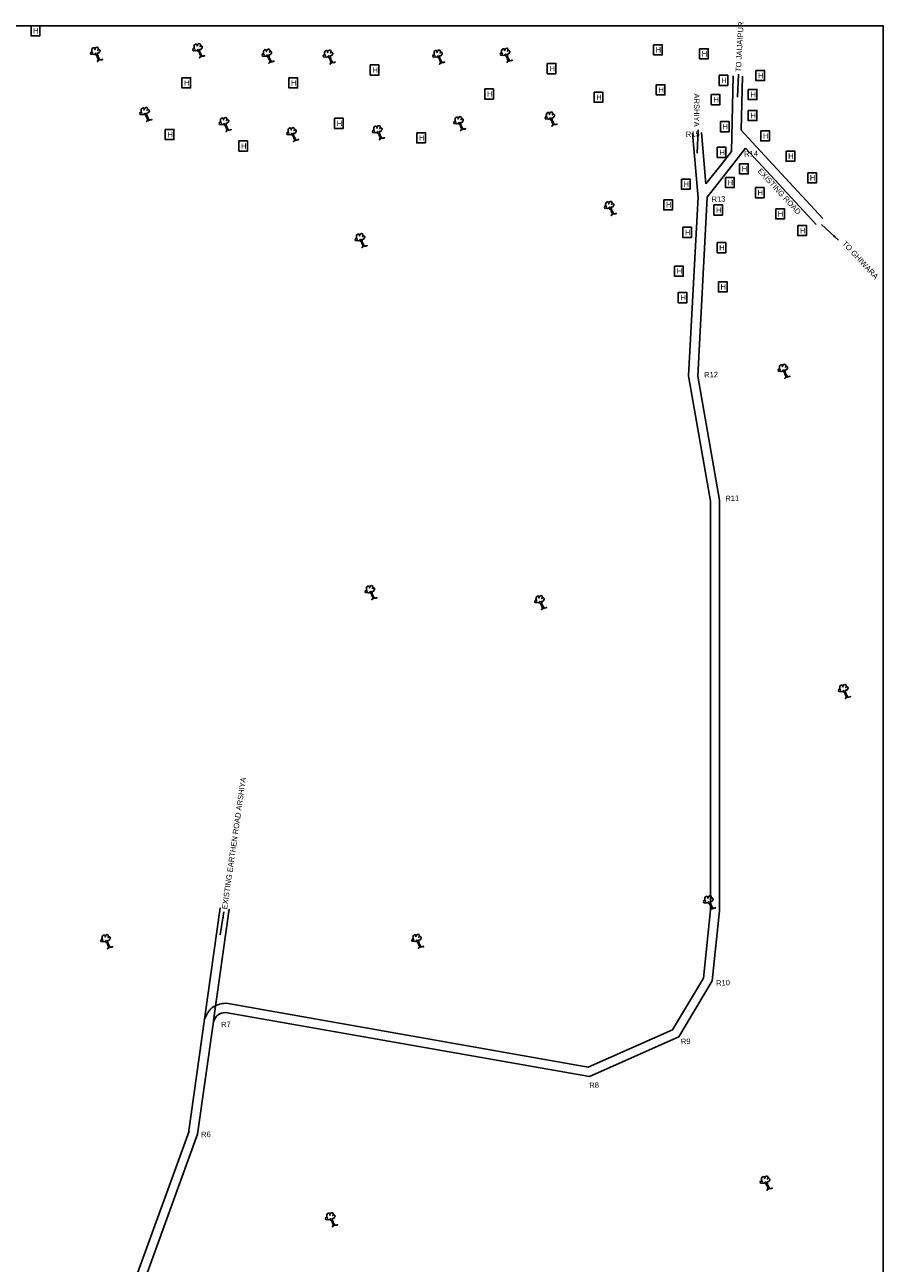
# Model space of a CAD drawing. Header units: millimetres. Extents: x 154457 to 290805, y -218692 to -102062.
# Tile 3 of 3: x 167345 to 168136, y -216353 to -215213. Entities that reach past the tile are written whole.
import ezdxf

# ---------------------------------------------------------------- set-up
doc = ezdxf.new("R2010")
doc.units = ezdxf.units.MM
doc.header["$LTSCALE"] = 10
doc.header["$MEASUREMENT"] = 0
doc.layers.add('text', color=7, linetype='Continuous')
doc.styles.get("Standard").update_dxf_attribs({"font": 'arial_0.ttf', "height": 5})
doc.dimstyles.new('SANJAY', dxfattribs={"dimscale": 2.75499999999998, "dimtxt": 20000000001.9985, "dimasz": 42.02749999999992, "dimexe": 15.38799999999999, "dimexo": 15.57749999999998, "dimgap": 1.737500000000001, "dimtad": 0, "dimtih": 1, "dimtoh": 1, "dimdec": 0, "dimzin": 0, "dimdsep": 46, "dimtxsty": 'Standard', "dimcen": 4000, "dimclrd": 3, "dimclre": 6, "dimclrt": 1, "dimadec": 0, "dimazin": 0, "dimtfac": 1, "dimtdec": 0, "dimtofl": 0, "dimtmove": 0, "dimatfit": 3, "dimfxl": 1, "dimtolj": 1, "dimtzin": 0, "dimarcsym": 0})

msp = doc.modelspace()

# ---------------------------------------------------------------- linework, layer by layer
at = {"color": 0}
for points, start_tangent, end_tangent in [([(167506.3794152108, -215243.275172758), (167507.8885886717, -215242.2022154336), (167511.0230239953, -215241.4482456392), (167509.0785129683, -215241.8832279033), (167508.0046770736, -215240.8682696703), (167506.2052805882, -215235.9094686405), (167506.2052805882, -215235.6620432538), (167506.7858558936, -215235.6620432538), (167508.2950293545, -215234.5600869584), (167508.7303669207, -215233.0521473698), (167508.2079610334, -215232.530168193), (167507.0470588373, -215232.530168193), (167506.52465295, -215233.1681432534), (167506.9309684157, -215232.5011703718), (167506.9309684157, -215231.51520996), (167506.5536750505, -215230.5002505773), (167505.1896161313, -215230.5002505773), (167504.2318706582, -215231.4862109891), (167503.9126235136, -215232.6171651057), (167503.9126235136, -215231.8341963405), (167503.3902176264, -215230.8772348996), (167502.2583375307, -215230.8772348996), (167501.1845036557, -215232.2981775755), (167501.1845036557, -215234.0381077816), (167501.5538578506, -215235.0619923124), (167501.9971345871, -215235.4590504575), (167501.5538578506, -215235.0619923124), (167500.981344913, -215234.3570953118), (167500.2557823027, -215234.9370724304), (167500.2557823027, -215236.7060004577), (167502.0551787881, -215236.7060004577), (167503.8836014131, -215236.7060004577), (167504.6091640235, -215235.6620432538), (167504.6091640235, -215236.5610067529), (167505.7700662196, -215238.2429390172), (167506.5828526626, -215240.6130136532), (167507.0181922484, -215242.0049573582), (167506.2926276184, -215243.3389042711), (167506.3794152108, -215243.275172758)], (-0.3055762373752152, 0.9521676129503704), (-0.3055762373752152, 0.9521676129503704)), ([(167412.2745024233, -215246.6329018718), (167413.7836758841, -215245.5599445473), (167416.9181112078, -215244.805974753), (167414.9736001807, -215245.2409570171), (167413.8997642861, -215244.2259987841), (167412.1003678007, -215239.2671977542), (167412.1003678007, -215239.0197723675), (167412.6809431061, -215239.0197723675), (167414.190116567, -215237.9178160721), (167414.6254541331, -215236.4098764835), (167414.1030482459, -215235.8878973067), (167412.9421460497, -215235.8878973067), (167412.4197401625, -215236.5258723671), (167412.8260556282, -215235.8588994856), (167412.8260556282, -215234.8729390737), (167412.4487622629, -215233.8579796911), (167411.0847033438, -215233.8579796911), (167410.1269578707, -215234.8439401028), (167409.8077107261, -215235.9748942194), (167409.8077107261, -215235.1919254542), (167409.2853048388, -215234.2349640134), (167408.1534247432, -215234.2349640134), (167407.0795908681, -215235.6559066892), (167407.0795908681, -215237.3958368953), (167407.4489450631, -215238.4197214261), (167407.8922217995, -215238.8167795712), (167407.4489450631, -215238.4197214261), (167406.8764321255, -215237.7148244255), (167406.1508695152, -215238.2948015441), (167406.1508695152, -215240.0637295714), (167407.9502660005, -215240.0637295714), (167409.7786886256, -215240.0637295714), (167410.5042512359, -215239.0197723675), (167410.5042512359, -215239.9187358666), (167411.665153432, -215241.6006681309), (167412.477939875, -215243.9707427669), (167412.9132794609, -215245.3626864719), (167412.1877148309, -215246.6966333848), (167412.2745024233, -215246.6329018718)], (-0.3055762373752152, 0.9521676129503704), (-0.3055762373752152, 0.9521676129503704)), ([(167570.2363319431, -215248.3117664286), (167571.745505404, -215247.2388091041), (167574.8799407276, -215246.4848393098), (167572.9354297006, -215246.9198215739), (167571.8615938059, -215245.9048633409), (167570.0621973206, -215240.9460623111), (167570.0621973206, -215240.6986369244), (167570.642772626, -215240.6986369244), (167572.1519460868, -215239.596680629), (167572.587283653, -215238.0887410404), (167572.0648777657, -215237.5667618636), (167570.9039755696, -215237.5667618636), (167570.3815696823, -215238.204736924), (167570.787885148, -215237.5377640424), (167570.787885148, -215236.5518036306), (167570.4105917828, -215235.5368442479), (167569.0465328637, -215235.5368442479), (167568.0887873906, -215236.5228046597), (167567.769540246, -215237.6537587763), (167567.769540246, -215236.8707900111), (167567.2471343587, -215235.9138285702), (167566.115254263, -215235.9138285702), (167565.041420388, -215237.3347712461), (167565.041420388, -215239.0747014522), (167565.4107745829, -215240.098585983), (167565.8540513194, -215240.4956441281), (167565.4107745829, -215240.098585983), (167564.8382616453, -215239.3936889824), (167564.112699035, -215239.973666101), (167564.112699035, -215241.7425941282), (167565.9120955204, -215241.7425941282), (167567.7405181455, -215241.7425941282), (167568.4660807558, -215240.6986369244), (167568.4660807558, -215241.5976004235), (167569.6269829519, -215243.2795326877), (167570.4397693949, -215245.6496073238), (167570.8751089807, -215247.0415510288), (167570.1495443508, -215248.3754979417), (167570.2363319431, -215248.3117664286)], (-0.3055762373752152, 0.9521676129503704), (-0.3055762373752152, 0.9521676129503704)), ([(167626.5312348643, -215249.1512068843), (167628.0404083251, -215248.0782495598), (167631.1748436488, -215247.3242797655), (167629.2303326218, -215247.7592620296), (167628.1564967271, -215246.7443037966), (167626.3571002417, -215241.7855027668), (167626.3571002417, -215241.53807738), (167626.9376755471, -215241.53807738), (167628.446849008, -215240.4361210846), (167628.8821865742, -215238.928181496), (167628.3597806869, -215238.4062023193), (167627.1988784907, -215238.4062023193), (167626.6764726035, -215239.0441773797), (167627.0827880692, -215238.3772044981), (167627.0827880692, -215237.3912440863), (167626.705494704, -215236.3762847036), (167625.3414357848, -215236.3762847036), (167624.3836903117, -215237.3622451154), (167624.0644431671, -215238.4931992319), (167624.0644431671, -215237.7102304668), (167623.5420372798, -215236.7532690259), (167622.4101571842, -215236.7532690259), (167621.3363233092, -215238.1742117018), (167621.3363233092, -215239.9141419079), (167621.7056775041, -215240.9380264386), (167622.1489542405, -215241.3350845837), (167621.7056775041, -215240.9380264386), (167621.1331645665, -215240.233129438), (167620.4076019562, -215240.8131065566), (167620.4076019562, -215242.5820345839), (167622.2069984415, -215242.5820345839), (167624.0354210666, -215242.5820345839), (167624.7609836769, -215241.53807738), (167624.7609836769, -215242.4370408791), (167625.921885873, -215244.1189731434), (167626.7346723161, -215246.4890477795), (167627.1700119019, -215247.8809914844), (167626.4444472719, -215249.2149383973), (167626.5312348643, -215249.1512068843)], (-0.3055762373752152, 0.9521676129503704), (-0.3055762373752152, 0.9521676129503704)), ([(167727.3579377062, -215249.1512068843), (167728.8671111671, -215248.0782495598), (167732.0015464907, -215247.3242797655), (167730.0570354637, -215247.7592620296), (167728.983199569, -215246.7443037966), (167727.1838030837, -215241.7855027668), (167727.1838030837, -215241.53807738), (167727.7643783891, -215241.53807738), (167729.2735518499, -215240.4361210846), (167729.7088894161, -215238.928181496), (167729.1864835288, -215238.4062023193), (167728.0255813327, -215238.4062023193), (167727.5031754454, -215239.0441773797), (167727.9094909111, -215238.3772044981), (167727.9094909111, -215237.3912440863), (167727.5321975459, -215236.3762847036), (167726.1681386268, -215236.3762847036), (167725.2103931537, -215237.3622451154), (167724.8911460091, -215238.4931992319), (167724.8911460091, -215237.7102304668), (167724.3687401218, -215236.7532690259), (167723.2368600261, -215236.7532690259), (167722.1630261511, -215238.1742117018), (167722.1630261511, -215239.9141419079), (167722.532380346, -215240.9380264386), (167722.9756570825, -215241.3350845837), (167722.532380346, -215240.9380264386), (167721.9598674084, -215240.233129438), (167721.2343047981, -215240.8131065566), (167721.2343047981, -215242.5820345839), (167723.0337012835, -215242.5820345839), (167724.8621239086, -215242.5820345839), (167725.5876865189, -215241.53807738), (167725.5876865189, -215242.4370408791), (167726.748588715, -215244.1189731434), (167727.561375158, -215246.4890477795), (167727.9967147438, -215247.8809914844), (167727.2711501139, -215249.2149383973), (167727.3579377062, -215249.1512068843)], (-0.3055762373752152, 0.9521676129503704), (-0.3055762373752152, 0.9521676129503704)), ([(167789.534406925, -215247.4723341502), (167791.0435803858, -215246.3993768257), (167794.1780157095, -215245.6454070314), (167792.2335046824, -215246.0803892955), (167791.1596687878, -215245.0654310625), (167789.3602723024, -215240.1066300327), (167789.3602723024, -215239.8592046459), (167789.9408476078, -215239.8592046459), (167791.4500210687, -215238.7572483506), (167791.8853586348, -215237.249308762), (167791.3629527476, -215236.7273295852), (167790.2020505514, -215236.7273295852), (167789.6796446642, -215237.3653046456), (167790.0859601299, -215236.698331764), (167790.0859601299, -215235.7123713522), (167789.7086667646, -215234.6974119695), (167788.3446078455, -215234.6974119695), (167787.3868623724, -215235.6833723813), (167787.0676152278, -215236.8143264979), (167787.0676152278, -215236.0313577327), (167786.5452093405, -215235.0743962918), (167785.4133292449, -215235.0743962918), (167784.3394953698, -215236.4953389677), (167784.3394953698, -215238.2352691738), (167784.7088495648, -215239.2591537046), (167785.1521263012, -215239.6562118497), (167784.7088495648, -215239.2591537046), (167784.1363366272, -215238.554256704), (167783.4107740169, -215239.1342338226), (167783.4107740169, -215240.9031618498), (167785.2101705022, -215240.9031618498), (167787.0385931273, -215240.9031618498), (167787.7641557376, -215239.8592046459), (167787.7641557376, -215240.7581681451), (167788.9250579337, -215242.4401004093), (167789.7378443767, -215244.8101750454), (167790.1731839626, -215246.2021187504), (167789.4476193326, -215247.5360656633), (167789.534406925, -215247.4723341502)], (-0.3055762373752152, 0.9521676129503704), (-0.3055762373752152, 0.9521676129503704)), ([(167457.6465113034, -215302.0354976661), (167459.1556847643, -215300.9625403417), (167462.2901200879, -215300.2085705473), (167460.3456090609, -215300.6435528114), (167459.2717731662, -215299.6285945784), (167457.4723766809, -215294.6697935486), (167457.4723766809, -215294.4223681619), (167458.0529519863, -215294.4223681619), (167459.5621254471, -215293.3204118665), (167459.9974630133, -215291.8124722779), (167459.475057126, -215291.2904931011), (167458.3141549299, -215291.2904931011), (167457.7917490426, -215291.9284681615), (167458.1980645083, -215291.2614952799), (167458.1980645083, -215290.2755348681), (167457.8207711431, -215289.2605754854), (167456.456712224, -215289.2605754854), (167455.4989667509, -215290.2465358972), (167455.1797196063, -215291.3774900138), (167455.1797196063, -215290.5945212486), (167454.657313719, -215289.6375598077), (167453.5254336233, -215289.6375598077), (167452.4515997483, -215291.0585024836), (167452.4515997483, -215292.7984326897), (167452.8209539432, -215293.8223172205), (167453.2642306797, -215294.2193753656), (167452.8209539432, -215293.8223172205), (167452.2484410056, -215293.1174202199), (167451.5228783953, -215293.6973973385), (167451.5228783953, -215295.4663253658), (167453.3222748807, -215295.4663253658), (167455.1506975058, -215295.4663253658), (167455.8762601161, -215294.4223681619), (167455.8762601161, -215295.321331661), (167457.0371623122, -215297.0032639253), (167457.8499487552, -215299.3733385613), (167458.285288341, -215300.7652822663), (167457.5597237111, -215302.0992291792), (167457.6465113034, -215302.0354976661)], (-0.3055762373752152, 0.9521676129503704), (-0.3055762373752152, 0.9521676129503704)), ([(167530.7458745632, -215311.2692609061), (167532.255048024, -215310.1963035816), (167535.3894833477, -215309.4423337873), (167533.4449723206, -215309.8773160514), (167532.371136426, -215308.8623578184), (167530.5717399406, -215303.9035567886), (167530.5717399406, -215303.6561314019), (167531.152315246, -215303.6561314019), (167532.6614887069, -215302.5541751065), (167533.096826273, -215301.0462355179), (167532.5744203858, -215300.5242563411), (167531.4135181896, -215300.5242563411), (167530.8911123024, -215301.1622314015), (167531.2974277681, -215300.4952585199), (167531.2974277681, -215299.5092981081), (167530.9201344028, -215298.4943387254), (167529.5560754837, -215298.4943387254), (167528.5983300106, -215299.4802991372), (167528.279082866, -215300.6112532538), (167528.279082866, -215299.8282844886), (167527.7566769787, -215298.8713230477), (167526.6247968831, -215298.8713230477), (167525.550963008, -215300.2922657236), (167525.550963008, -215302.0321959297), (167525.920317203, -215303.0560804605), (167526.3635939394, -215303.4531386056), (167525.920317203, -215303.0560804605), (167525.3478042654, -215302.3511834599), (167524.6222416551, -215302.9311605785), (167524.6222416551, -215304.7000886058), (167526.4216381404, -215304.7000886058), (167528.2500607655, -215304.7000886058), (167528.9756233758, -215303.6561314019), (167528.9756233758, -215304.555094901), (167530.1365255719, -215306.2370271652), (167530.9493120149, -215308.6071018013), (167531.3846516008, -215309.9990455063), (167530.6590869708, -215311.3329924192), (167530.7458745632, -215311.2692609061)], (-0.3055762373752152, 0.9521676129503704), (-0.3055762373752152, 0.9521676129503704)), ([(167746.6830545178, -215310.4298286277), (167748.1922279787, -215309.3568713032), (167751.3266633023, -215308.6029015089), (167749.3821522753, -215309.037883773), (167748.3083163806, -215308.02292554), (167746.5089198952, -215303.0641245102), (167746.5089198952, -215302.8166991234), (167747.0894952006, -215302.8166991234), (167748.5986686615, -215301.7147428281), (167749.0340062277, -215300.2068032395), (167748.5116003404, -215299.6848240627), (167747.3506981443, -215299.6848240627), (167746.828292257, -215300.3227991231), (167747.2346077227, -215299.6558262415), (167747.2346077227, -215298.6698658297), (167746.8573143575, -215297.654906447), (167745.4932554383, -215297.654906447), (167744.5355099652, -215298.6408668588), (167744.2162628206, -215299.7718209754), (167744.2162628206, -215298.9888522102), (167743.6938569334, -215298.0318907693), (167742.5619768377, -215298.0318907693), (167741.4881429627, -215299.4528334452), (167741.4881429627, -215301.1927636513), (167741.8574971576, -215302.2166481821), (167742.3007738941, -215302.6137063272), (167741.8574971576, -215302.2166481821), (167741.28498422, -215301.5117511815), (167740.5594216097, -215302.0917283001), (167740.5594216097, -215303.8606563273), (167742.3588180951, -215303.8606563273), (167744.1872407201, -215303.8606563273), (167744.9128033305, -215302.8166991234), (167744.9128033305, -215303.7156626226), (167746.0737055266, -215305.3975948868), (167746.8864919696, -215307.7676695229), (167747.3218315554, -215309.1596132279), (167746.5962669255, -215310.4935601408), (167746.6830545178, -215310.4298286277)], (-0.3055762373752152, 0.9521676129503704), (-0.3055762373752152, 0.9521676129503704)), ([(167830.7053118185, -215306.2326590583), (167832.2144852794, -215305.1597017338), (167835.348920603, -215304.4057319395), (167833.404409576, -215304.8407142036), (167832.3305736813, -215303.8257559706), (167830.531177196, -215298.8669549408), (167830.531177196, -215298.619529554), (167831.1117525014, -215298.619529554), (167832.6209259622, -215297.5175732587), (167833.0562635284, -215296.0096336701), (167832.5338576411, -215295.4876544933), (167831.372955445, -215295.4876544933), (167830.8505495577, -215296.1256295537), (167831.2568650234, -215295.4586566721), (167831.2568650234, -215294.4726962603), (167830.8795716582, -215293.4577368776), (167829.5155127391, -215293.4577368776), (167828.557767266, -215294.4436972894), (167828.2385201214, -215295.574651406), (167828.2385201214, -215294.7916826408), (167827.7161142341, -215293.8347211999), (167826.5842341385, -215293.8347211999), (167825.5104002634, -215295.2556638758), (167825.5104002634, -215296.9955940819), (167825.8797544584, -215298.0194786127), (167826.3230311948, -215298.4165367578), (167825.8797544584, -215298.0194786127), (167825.3072415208, -215297.3145816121), (167824.5816789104, -215297.8945587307), (167824.5816789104, -215299.6634867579), (167826.3810753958, -215299.6634867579), (167828.2094980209, -215299.6634867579), (167828.9350606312, -215298.619529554), (167828.9350606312, -215299.5184930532), (167830.0959628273, -215301.2004253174), (167830.9087492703, -215303.5704999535), (167831.3440888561, -215304.9624436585), (167830.6185242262, -215306.2963905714), (167830.7053118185, -215306.2326590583)], (-0.3055762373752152, 0.9521676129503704), (-0.3055762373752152, 0.9521676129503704)), ([(167592.9223289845, -215320.5030241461), (167594.4315024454, -215319.4300668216), (167597.565937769, -215318.6760970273), (167595.621426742, -215319.1110792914), (167594.5475908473, -215318.0961210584), (167592.748194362, -215313.1373200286), (167592.748194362, -215312.8898946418), (167593.3287696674, -215312.8898946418), (167594.8379431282, -215311.7879383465), (167595.2732806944, -215310.2799987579), (167594.7508748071, -215309.7580195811), (167593.589972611, -215309.7580195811), (167593.0675667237, -215310.3959946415), (167593.4738821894, -215309.7290217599), (167593.4738821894, -215308.7430613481), (167593.0965888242, -215307.7281019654), (167591.7325299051, -215307.7281019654), (167590.774784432, -215308.7140623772), (167590.4555372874, -215309.8450164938), (167590.4555372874, -215309.0620477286), (167589.9331314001, -215308.1050862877), (167588.8012513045, -215308.1050862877), (167587.7274174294, -215309.5260289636), (167587.7274174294, -215311.2659591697), (167588.0967716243, -215312.2898437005), (167588.5400483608, -215312.6869018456), (167588.0967716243, -215312.2898437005), (167587.5242586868, -215311.5849466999), (167586.7986960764, -215312.1649238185), (167586.7986960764, -215313.9338518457), (167588.5980925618, -215313.9338518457), (167590.4265151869, -215313.9338518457), (167591.1520777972, -215312.8898946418), (167591.1520777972, -215313.788858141), (167592.3129799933, -215315.4707904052), (167593.1257664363, -215317.8408650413), (167593.5611060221, -215319.2328087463), (167592.8355413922, -215320.5667556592), (167592.9223289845, -215320.5030241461)], (-0.3055762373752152, 0.9521676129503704), (-0.3055762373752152, 0.9521676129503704)), ([(167671.9032437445, -215318.8241595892), (167673.4124172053, -215317.7512022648), (167676.546852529, -215316.9972324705), (167674.6023415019, -215317.4322147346), (167673.5285056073, -215316.4172565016), (167671.7291091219, -215311.4584554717), (167671.7291091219, -215311.211030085), (167672.3096844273, -215311.211030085), (167673.8188578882, -215310.1090737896), (167674.2541954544, -215308.601134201), (167673.7317895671, -215308.0791550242), (167672.5708873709, -215308.0791550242), (167672.0484814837, -215308.7171300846), (167672.4547969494, -215308.050157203), (167672.4547969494, -215307.0641967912), (167672.0775035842, -215306.0492374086), (167670.713444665, -215306.0492374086), (167669.7556991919, -215307.0351978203), (167669.4364520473, -215308.1661519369), (167669.4364520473, -215307.3831831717), (167668.91404616, -215306.4262217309), (167667.7821660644, -215306.4262217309), (167666.7083321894, -215307.8471644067), (167666.7083321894, -215309.5870946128), (167667.0776863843, -215310.6109791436), (167667.5209631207, -215311.0080372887), (167667.0776863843, -215310.6109791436), (167666.5051734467, -215309.906082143), (167665.7796108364, -215310.4860592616), (167665.7796108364, -215312.2549872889), (167667.5790073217, -215312.2549872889), (167669.4074299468, -215312.2549872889), (167670.1329925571, -215311.211030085), (167670.1329925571, -215312.1099935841), (167671.2938947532, -215313.7919258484), (167672.1066811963, -215316.1620004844), (167672.5420207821, -215317.5539441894), (167671.8164561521, -215318.8878911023), (167671.9032437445, -215318.8241595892)], (-0.3055762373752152, 0.9521676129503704), (-0.3055762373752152, 0.9521676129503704)), ([(167885.3197672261, -215388.4971122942), (167886.828940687, -215387.4241549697), (167889.9633760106, -215386.6701851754), (167888.0188649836, -215387.1051674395), (167886.9450290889, -215386.0902092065), (167885.1456326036, -215381.1314081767), (167885.1456326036, -215380.88398279), (167885.7262079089, -215380.88398279), (167887.2353813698, -215379.7820264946), (167887.670718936, -215378.274086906), (167887.1483130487, -215377.7521077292), (167885.9874108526, -215377.7521077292), (167885.4650049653, -215378.3900827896), (167885.871320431, -215377.723109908), (167885.871320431, -215376.7371494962), (167885.4940270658, -215375.7221901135), (167884.1299681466, -215375.7221901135), (167883.1722226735, -215376.7081505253), (167882.8529755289, -215377.8391046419), (167882.8529755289, -215377.0561358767), (167882.3305696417, -215376.0991744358), (167881.198689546, -215376.0991744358), (167880.124855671, -215377.5201171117), (167880.124855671, -215379.2600473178), (167880.4942098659, -215380.2839318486), (167880.9374866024, -215380.6809899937), (167880.4942098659, -215380.2839318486), (167879.9216969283, -215379.579034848), (167879.196134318, -215380.1590119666), (167879.196134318, -215381.9279399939), (167880.9955308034, -215381.9279399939), (167882.8239534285, -215381.9279399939), (167883.5495160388, -215380.88398279), (167883.5495160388, -215381.7829462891), (167884.7104182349, -215383.4648785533), (167885.5232046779, -215385.8349531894), (167885.9585442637, -215387.2268968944), (167885.2329796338, -215388.5608438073), (167885.3197672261, -215388.4971122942)], (-0.3055762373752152, 0.9521676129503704), (-0.3055762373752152, 0.9521676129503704)), ([(167655.8854755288, -215418.1638229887), (167657.3946489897, -215417.0908656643), (167660.5290843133, -215416.33689587), (167658.5845732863, -215416.7718781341), (167657.5107373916, -215415.7569199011), (167655.7113409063, -215410.7981188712), (167655.7113409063, -215410.5506934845), (167656.2919162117, -215410.5506934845), (167657.8010896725, -215409.4487371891), (167658.2364272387, -215407.9407976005), (167657.7140213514, -215407.4188184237), (167656.5531191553, -215407.4188184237), (167656.030713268, -215408.0567934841), (167656.4370287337, -215407.3898206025), (167656.4370287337, -215406.4038601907), (167656.0597353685, -215405.3889008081), (167654.6956764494, -215405.3889008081), (167653.7379309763, -215406.3748612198), (167653.4186838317, -215407.5058153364), (167653.4186838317, -215406.7228465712), (167652.8962779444, -215405.7658851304), (167651.7643978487, -215405.7658851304), (167650.6905639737, -215407.1868278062), (167650.6905639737, -215408.9267580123), (167651.0599181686, -215409.9506425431), (167651.5031949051, -215410.3477006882), (167651.0599181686, -215409.9506425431), (167650.487405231, -215409.2457455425), (167649.7618426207, -215409.8257226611), (167649.7618426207, -215411.5946506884), (167651.5612391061, -215411.5946506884), (167653.3896617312, -215411.5946506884), (167654.1152243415, -215410.5506934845), (167654.1152243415, -215411.4496569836), (167655.2761265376, -215413.1315892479), (167656.0889129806, -215415.5016638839), (167656.5242525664, -215416.8936075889), (167655.7986879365, -215418.2275545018), (167655.8854755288, -215418.1638229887)], (-0.3055762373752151, 0.9521676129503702), (-0.3055762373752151, 0.9521676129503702)), ([(168045.2988226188, -215538.4345446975), (168046.8079960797, -215537.361587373), (168049.9424314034, -215536.6076175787), (168047.9979203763, -215537.0425998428), (168046.9240844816, -215536.0276416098), (168045.1246879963, -215531.06884058), (168045.1246879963, -215530.8214151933), (168045.7052633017, -215530.8214151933), (168047.2144367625, -215529.7194588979), (168047.6497743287, -215528.2115193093), (168047.1273684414, -215527.6895401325), (168045.9664662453, -215527.6895401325), (168045.444060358, -215528.3275151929), (168045.8503758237, -215527.6605423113), (168045.8503758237, -215526.6745818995), (168045.4730824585, -215525.6596225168), (168044.1090235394, -215525.6596225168), (168043.1512780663, -215526.6455829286), (168042.8320309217, -215527.7765370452), (168042.8320309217, -215526.99356828), (168042.3096250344, -215526.0366068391), (168041.1777449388, -215526.0366068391), (168040.1039110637, -215527.457549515), (168040.1039110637, -215529.1974797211), (168040.4732652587, -215530.2213642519), (168040.9165419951, -215530.618422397), (168040.4732652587, -215530.2213642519), (168039.9007523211, -215529.5164672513), (168039.1751897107, -215530.0964443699), (168039.1751897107, -215531.8653723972), (168040.9745861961, -215531.8653723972), (168042.8030088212, -215531.8653723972), (168043.5285714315, -215530.8214151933), (168043.5285714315, -215531.7203786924), (168044.6894736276, -215533.4023109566), (168045.5022600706, -215535.7723855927), (168045.9375996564, -215537.1643292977), (168045.2120350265, -215538.4982762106), (168045.2988226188, -215538.4345446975)], (-0.3055762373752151, 0.9521676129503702), (-0.3055762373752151, 0.9521676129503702)), ([(167665.0672528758, -215742.2816070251), (167666.5764263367, -215741.2086497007), (167669.7108616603, -215740.4546799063), (167667.7663506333, -215740.8896621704), (167666.6925147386, -215739.8747039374), (167664.8931182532, -215734.9159029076), (167664.8931182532, -215734.6684775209), (167665.4736935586, -215734.6684775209), (167666.9828670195, -215733.5665212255), (167667.4182045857, -215732.0585816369), (167666.8957986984, -215731.5366024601), (167665.7348965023, -215731.5366024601), (167665.212490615, -215732.1745775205), (167665.6188060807, -215731.5076046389), (167665.6188060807, -215730.5216442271), (167665.2415127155, -215729.5066848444), (167663.8774537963, -215729.5066848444), (167662.9197083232, -215730.4926452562), (167662.6004611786, -215731.6235993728), (167662.6004611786, -215730.8406306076), (167662.0780552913, -215729.8836691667), (167660.9461751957, -215729.8836691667), (167659.8723413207, -215731.3046118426), (167659.8723413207, -215733.0445420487), (167660.2416955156, -215734.0684265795), (167660.6849722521, -215734.4654847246), (167660.2416955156, -215734.0684265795), (167659.669182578, -215733.3635295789), (167658.9436199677, -215733.9435066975), (167658.9436199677, -215735.7124347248), (167660.7430164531, -215735.7124347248), (167662.5714390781, -215735.7124347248), (167663.2970016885, -215734.6684775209), (167663.2970016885, -215735.56744102), (167664.4579038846, -215737.2493732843), (167665.2706903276, -215739.6194479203), (167665.7060299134, -215741.0113916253), (167664.9804652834, -215742.3453385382), (167665.0672528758, -215742.2816070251)], (-0.3055762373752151, 0.9521676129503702), (-0.3055762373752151, 0.9521676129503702)), ([(167821.1573493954, -215751.4547525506), (167822.6665228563, -215750.3817952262), (167825.8009581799, -215749.6278254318), (167823.8564471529, -215750.0628076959), (167822.7826112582, -215749.0478494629), (167820.9832147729, -215744.0890484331), (167820.9832147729, -215743.8416230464), (167821.5637900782, -215743.8416230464), (167823.0729635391, -215742.739666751), (167823.5083011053, -215741.2317271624), (167822.985895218, -215740.7097479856), (167821.8249930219, -215740.7097479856), (167821.3025871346, -215741.347723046), (167821.7089026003, -215740.6807501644), (167821.7089026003, -215739.6947897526), (167821.3316092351, -215738.6798303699), (167819.967550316, -215738.6798303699), (167819.0098048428, -215739.6657907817), (167818.6905576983, -215740.7967448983), (167818.6905576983, -215740.0137761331), (167818.168151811, -215739.0568146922), (167817.0362717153, -215739.0568146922), (167815.9624378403, -215740.4777573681), (167815.9624378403, -215742.2176875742), (167816.3317920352, -215743.241572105), (167816.7750687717, -215743.6386302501), (167816.3317920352, -215743.241572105), (167815.7592790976, -215742.5366751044), (167815.0337164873, -215743.116652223), (167815.0337164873, -215744.8855802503), (167816.8331129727, -215744.8855802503), (167818.6615355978, -215744.8855802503), (167819.3870982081, -215743.8416230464), (167819.3870982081, -215744.7405865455), (167820.5480004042, -215746.4225188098), (167821.3607868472, -215748.7925934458), (167821.796126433, -215750.1845371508), (167821.0705618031, -215751.5184840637), (167821.1573493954, -215751.4547525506)], (-0.3055762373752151, 0.9521676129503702), (-0.3055762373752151, 0.9521676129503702)), ([(168100.9567435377, -215833.3861395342), (168102.4659169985, -215832.3131822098), (168105.6003523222, -215831.5592124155), (168103.6558412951, -215831.9941946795), (168102.5820054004, -215830.9792364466), (168100.7826089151, -215826.0204354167), (168100.7826089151, -215825.77301003), (168101.3631842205, -215825.77301003), (168102.8723576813, -215824.6710537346), (168103.3076952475, -215823.163114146), (168102.7852893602, -215822.6411349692), (168101.6243871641, -215822.6411349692), (168101.1019812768, -215823.2791100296), (168101.5082967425, -215822.612137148), (168101.5082967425, -215821.6261767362), (168101.1310033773, -215820.6112173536), (168099.7669444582, -215820.6112173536), (168098.8091989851, -215821.5971777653), (168098.4899518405, -215822.7281318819), (168098.4899518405, -215821.9451631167), (168097.9675459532, -215820.9882016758), (168096.8356658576, -215820.9882016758), (168095.7618319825, -215822.4091443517), (168095.7618319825, -215824.1490745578), (168096.1311861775, -215825.1729590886), (168096.5744629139, -215825.5700172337), (168096.1311861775, -215825.1729590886), (168095.5586732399, -215824.468062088), (168094.8331106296, -215825.0480392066), (168094.8331106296, -215826.8169672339), (168096.6325071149, -215826.8169672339), (168098.46092974, -215826.8169672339), (168099.1864923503, -215825.77301003), (168099.1864923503, -215826.6719735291), (168100.3473945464, -215828.3539057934), (168101.1601809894, -215830.7239804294), (168101.5955205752, -215832.1159241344), (168100.8699559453, -215833.4498710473), (168100.9567435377, -215833.3861395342)], (-0.3055762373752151, 0.9521676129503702), (-0.3055762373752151, 0.9521676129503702)), ([(167976.6888249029, -216027.9004151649), (167978.1979983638, -216026.8274578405), (167981.3324336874, -216026.0734880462), (167979.3879226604, -216026.5084703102), (167978.3140867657, -216025.4935120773), (167976.5146902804, -216020.5347110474), (167976.5146902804, -216020.2872856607), (167977.0952655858, -216020.2872856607), (167978.6044390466, -216019.1853293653), (167979.0397766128, -216017.6773897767), (167978.5173707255, -216017.1554105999), (167977.3564685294, -216017.1554105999), (167976.8340626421, -216017.7933856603), (167977.2403781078, -216017.1264127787), (167977.2403781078, -216016.1404523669), (167976.8630847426, -216015.1254929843), (167975.4990258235, -216015.1254929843), (167974.5412803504, -216016.111453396), (167974.2220332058, -216017.2424075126), (167974.2220332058, -216016.4594387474), (167973.6996273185, -216015.5024773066), (167972.5677472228, -216015.5024773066), (167971.4939133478, -216016.9234199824), (167971.4939133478, -216018.6633501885), (167971.8632675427, -216019.6872347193), (167972.3065442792, -216020.0842928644), (167971.8632675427, -216019.6872347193), (167971.2907546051, -216018.9823377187), (167970.5651919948, -216019.5623148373), (167970.5651919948, -216021.3312428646), (167972.3645884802, -216021.3312428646), (167974.1930111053, -216021.3312428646), (167974.9185737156, -216020.2872856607), (167974.9185737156, -216021.1862491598), (167976.0794759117, -216022.8681814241), (167976.8922623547, -216025.2382560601), (167977.3276019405, -216026.6301997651), (167976.6020373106, -216027.964146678), (167976.6888249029, -216027.9004151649)], (-0.3055762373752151, 0.9521676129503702), (-0.3055762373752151, 0.9521676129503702)), ([(167421.6343564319, -216063.6553866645), (167423.1435298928, -216062.58242934), (167426.2779652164, -216061.8284595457), (167424.3334541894, -216062.2634418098), (167423.2596182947, -216061.2484835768), (167421.4602218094, -216056.289682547), (167421.4602218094, -216056.0422571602), (167422.0407971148, -216056.0422571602), (167423.5499705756, -216054.9403008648), (167423.9853081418, -216053.4323612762), (167423.4629022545, -216052.9103820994), (167422.3020000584, -216052.9103820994), (167421.7795941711, -216053.5483571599), (167422.1859096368, -216052.8813842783), (167422.1859096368, -216051.8954238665), (167421.8086162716, -216050.8804644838), (167420.4445573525, -216050.8804644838), (167419.4868118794, -216051.8664248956), (167419.1675647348, -216052.9973790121), (167419.1675647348, -216052.214410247), (167418.6451588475, -216051.2574488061), (167417.5132787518, -216051.2574488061), (167416.4394448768, -216052.678391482), (167416.4394448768, -216054.418321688), (167416.8087990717, -216055.4422062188), (167417.2520758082, -216055.8392643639), (167416.8087990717, -216055.4422062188), (167416.2362861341, -216054.7373092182), (167415.5107235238, -216055.3172863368), (167415.5107235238, -216057.0862143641), (167417.3101200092, -216057.0862143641), (167419.1385426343, -216057.0862143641), (167419.8641052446, -216056.0422571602), (167419.8641052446, -216056.9412206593), (167421.0250074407, -216058.6231529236), (167421.8377938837, -216060.9932275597), (167422.2731334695, -216062.3851712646), (167421.5475688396, -216063.7191181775), (167421.6343564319, -216063.6553866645)], (-0.3055762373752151, 0.9521676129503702), (-0.3055762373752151, 0.9521676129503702)), ([(167707.9155126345, -216063.3416758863), (167709.4246860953, -216062.2687185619), (167712.559121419, -216061.5147487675), (167710.6146103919, -216061.9497310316), (167709.5407744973, -216060.9347727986), (167707.7413780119, -216055.9759717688), (167707.7413780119, -216055.7285463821), (167708.3219533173, -216055.7285463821), (167709.8311267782, -216054.6265900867), (167710.2664643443, -216053.1186504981), (167709.7440584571, -216052.5966713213), (167708.5831562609, -216052.5966713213), (167708.0607503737, -216053.2346463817), (167708.4670658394, -216052.5676735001), (167708.4670658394, -216051.5817130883), (167708.0897724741, -216050.5667537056), (167706.725713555, -216050.5667537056), (167705.7679680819, -216051.5527141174), (167705.4487209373, -216052.683668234), (167705.4487209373, -216051.9006994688), (167704.92631505, -216050.9437380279), (167703.7944349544, -216050.9437380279), (167702.7206010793, -216052.3646807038), (167702.7206010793, -216054.1046109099), (167703.0899552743, -216055.1284954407), (167703.5332320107, -216055.5255535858), (167703.0899552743, -216055.1284954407), (167702.5174423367, -216054.4235984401), (167701.7918797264, -216055.0035755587), (167701.7918797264, -216056.772503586), (167703.5912762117, -216056.772503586), (167705.4196988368, -216056.772503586), (167706.1452614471, -216055.7285463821), (167706.1452614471, -216056.6275098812), (167707.3061636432, -216058.3094421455), (167708.1189500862, -216060.6795167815), (167708.5542896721, -216062.0714604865), (167707.8287250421, -216063.4054073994), (167707.9155126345, -216063.3416758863)], (-0.3055762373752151, 0.9521676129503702), (-0.3055762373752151, 0.9521676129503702)), ([(168028.8807805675, -216286.0226776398), (168030.3899540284, -216284.9497203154), (168033.524389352, -216284.1957505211), (168031.579878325, -216284.6307327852), (168030.5060424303, -216283.6157745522), (168028.706645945, -216278.6569735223), (168028.706645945, -216278.4095481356), (168029.2872212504, -216278.4095481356), (168030.7963947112, -216277.3075918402), (168031.2317322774, -216275.7996522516), (168030.7093263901, -216275.2776730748), (168029.548424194, -216275.2776730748), (168029.0260183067, -216275.9156481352), (168029.4323337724, -216275.2486752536), (168029.4323337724, -216274.2627148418), (168029.0550404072, -216273.2477554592), (168027.6909814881, -216273.2477554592), (168026.733236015, -216274.2337158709), (168026.4139888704, -216275.3646699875), (168026.4139888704, -216274.5817012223), (168025.8915829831, -216273.6247397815), (168024.7597028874, -216273.6247397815), (168023.6858690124, -216275.0456824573), (168023.6858690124, -216276.7856126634), (168024.0552232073, -216277.8094971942), (168024.4984999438, -216278.2065553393), (168024.0552232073, -216277.8094971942), (168023.4827102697, -216277.1046001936), (168022.7571476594, -216277.6845773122), (168022.7571476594, -216279.4535053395), (168024.5565441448, -216279.4535053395), (168026.3849667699, -216279.4535053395), (168027.1105293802, -216278.4095481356), (168027.1105293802, -216279.3085116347), (168028.2714315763, -216280.990443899), (168029.0842180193, -216283.360518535), (168029.5195576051, -216284.75246224), (168028.7939929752, -216286.0864091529), (168028.8807805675, -216286.0226776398)], (-0.3055762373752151, 0.9521676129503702), (-0.3055762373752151, 0.9521676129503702)), ([(167628.6418320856, -216319.7354979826), (167630.1510055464, -216318.6625406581), (167633.2854408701, -216317.9085708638), (167631.340929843, -216318.3435531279), (167630.2670939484, -216317.3285948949), (167628.467697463, -216312.3697938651), (167628.467697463, -216312.1223684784), (167629.0482727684, -216312.1223684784), (167630.5574462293, -216311.020412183), (167630.9927837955, -216309.5124725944), (167630.4703779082, -216308.9904934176), (167629.309475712, -216308.9904934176), (167628.7870698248, -216309.628468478), (167629.1933852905, -216308.9614955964), (167629.1933852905, -216307.9755351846), (167628.8160919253, -216306.9605758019), (167627.4520330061, -216306.9605758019), (167626.494287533, -216307.9465362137), (167626.1750403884, -216309.0774903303), (167626.1750403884, -216308.2945215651), (167625.6526345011, -216307.3375601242), (167624.5207544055, -216307.3375601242), (167623.4469205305, -216308.7585028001), (167623.4469205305, -216310.4984330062), (167623.8162747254, -216311.522317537), (167624.2595514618, -216311.9193756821), (167623.8162747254, -216311.522317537), (167623.2437617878, -216310.8174205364), (167622.5181991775, -216311.397397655), (167622.5181991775, -216313.1663256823), (167624.3175956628, -216313.1663256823), (167626.1460182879, -216313.1663256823), (167626.8715808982, -216312.1223684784), (167626.8715808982, -216313.0213319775), (167628.0324830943, -216314.7032642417), (167628.8452695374, -216317.0733388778), (167629.2806091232, -216318.4652825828), (167628.5550444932, -216319.7992294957), (167628.6418320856, -216319.7354979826)], (-0.3055762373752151, 0.9521676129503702), (-0.3055762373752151, 0.9521676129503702))]:
    msp.add_spline(points, degree=3, dxfattribs=dict(at, start_tangent=start_tangent, end_tangent=end_tangent))
at = {"layer": 'text', "color": 5}
for p, q in [((167995.8896723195, -215329.5104120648), (167997.5985858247, -215260.0212925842)), ((168004.7715615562, -215310.0187444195), (168005.996046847, -215260.2278074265)), ((168014.9217053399, -215320.9692503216), (168004.7715615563, -215310.0187444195)), ((167965.1670175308, -215372.4989899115), (167959.9376729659, -215312.727308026)), ((167972.4615779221, -215359.4970054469), (167968.3057084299, -215311.995199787)), ((168014.9217053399, -215320.9692503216), (168080.0019826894, -215391.1812568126)), ((168008.7611417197, -215326.679544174), (168073.8414190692, -215396.891550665)), ((167510.8366959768, -216128.6875094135), (167525.264312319, -216026.0296849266)), ((167519.1549477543, -216129.8565634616), (167533.5825640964, -216027.1987389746))]:
    msp.add_line(p, q, dxfattribs=at)
at = {"layer": 'text', "color": 1}
for p, q in [((167987.2325913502, -215340.5909704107), (167995.8896723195, -215329.5104120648)), ((167993.8518816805, -215345.7625268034), (168008.7611417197, -215326.679544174)), ((167972.4615779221, -215359.497005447), (167987.2325913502, -215340.5909704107)), ((167973.5350529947, -215371.7668816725), (167993.8518816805, -215345.7625268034)), ((167956.5111321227, -215536.1011328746), (167965.1465649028, -215371.32725964)), ((167964.8996202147, -215536.540754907), (167973.5350529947, -215371.7668816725)), ((167956.6272350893, -215537.9993995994), (167956.5111321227, -215536.1011328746)), ((167976.642808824, -215651.51335903), (167956.6272350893, -215537.9993995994)), ((167985.042808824, -215650.7784542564), (167964.8996202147, -215536.540754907)), ((167976.642808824, -216028.7784542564), (167976.642808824, -215651.5133590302)), ((167985.042808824, -216028.7784542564), (167985.042808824, -215650.7784542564)), ((167970.0891313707, -216090.6923047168), (167976.6888249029, -216027.9004151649)), ((167978.2484587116, -216093.4223774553), (167985.042808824, -216028.7784542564)), ((167941.5100522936, -216138.2558796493), (167970.0891313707, -216090.6923047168)), ((167947.346174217, -216144.8524154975), (167978.2484587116, -216093.4223774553)), ((167528.6183664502, -216114.0593215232), (167530.7556258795, -216113.9704203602)), ((167530.7556258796, -216113.9704203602), (167864.0566057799, -216172.7403758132)), ((167496.121211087, -216233.3936250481), (167510.8366959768, -216128.6875094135)), ((167504.4394628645, -216234.5626790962), (167519.0326707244, -216130.7266097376)), ((167511.4099245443, -216127.197623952), (167510.8366959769, -216128.6875094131)), ((167529.9355625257, -216122.3554046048), (167865.1270830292, -216181.4587133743)), ((167864.0566057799, -216172.7403758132), (167941.5100522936, -216138.2558796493)), ((167865.1270830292, -216181.4587133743), (167947.346174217, -216144.8524154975)), ((167393.9400018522, -216513.597496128), (167496.5460448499, -216231.6897098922)), ((167401.8334198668, -216516.4704653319), (167504.4394628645, -216234.5626790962))]:
    msp.add_line(p, q, dxfattribs=at)
msp.add_lwpolyline([(168135.6459159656, -218691.9342866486), (166582.3527180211, -218691.9342866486), (166582.3527180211, -215213.8072791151), (168135.6459159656, -215213.8072791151)], close=True, dxfattribs=at)
at = {"layer": 'text'}
for points in [[(167351.0165980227, -215213.8072791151), (167358.9993169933, -215213.8072791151), (167358.9993169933, -215223.1725406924), (167351.0165980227, -215223.1725406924)], [(167924.1429266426, -215231.3425618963), (167932.1256456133, -215231.3425618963), (167932.1256456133, -215240.7078234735), (167924.1429266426, -215240.7078234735)], [(167966.5749218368, -215235.028835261), (167974.5576408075, -215235.028835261), (167974.5576408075, -215244.3940968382), (167966.5749218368, -215244.3940968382)], [(167663.3411393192, -215249.8633874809), (167671.3238582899, -215249.8633874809), (167671.3238582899, -215259.2286490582), (167663.3411393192, -215259.2286490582)], [(167826.3510885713, -215248.5990015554), (167834.333807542, -215248.5990015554), (167834.333807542, -215257.9642631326), (167826.3510885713, -215257.9642631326)], [(167489.9126196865, -215261.7541658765), (167497.8953386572, -215261.7541658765), (167497.8953386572, -215271.1194274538), (167489.9126196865, -215271.1194274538)], [(167588.528833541, -215261.7541658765), (167596.5115525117, -215261.7541658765), (167596.5115525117, -215271.1194274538), (167588.528833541, -215271.1194274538)], [(167984.5803212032, -215259.3496795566), (167992.5630401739, -215259.3496795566), (167992.5630401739, -215268.7149411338), (167984.5803212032, -215268.7149411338)], [(168018.4861805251, -215254.9788340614), (168026.4688994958, -215254.9788340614), (168026.4688994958, -215264.3440956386), (168018.4861805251, -215264.3440956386)], [(167768.7584866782, -215271.9462581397), (167776.7412056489, -215271.9462581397), (167776.7412056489, -215281.3115197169), (167768.7584866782, -215281.3115197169)], [(167869.4670554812, -215274.9672576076), (167877.4497744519, -215274.9672576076), (167877.4497744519, -215284.3325191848), (167869.4670554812, -215284.3325191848)], [(167926.7257468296, -215268.2052873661), (167934.7084658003, -215268.2052873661), (167934.7084658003, -215277.5705489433), (167926.7257468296, -215277.5705489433)], [(167977.2887439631, -215277.1972748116), (167985.2714629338, -215277.1972748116), (167985.2714629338, -215286.5625363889), (167977.2887439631, -215286.5625363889)], [(168011.3768919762, -215272.4621915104), (168019.3596109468, -215272.4621915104), (168019.3596109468, -215281.8274530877), (168011.3768919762, -215281.8274530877)], [(167630.579249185, -215298.9649955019), (167638.5619681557, -215298.9649955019), (167638.5619681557, -215308.3302570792), (167630.579249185, -215308.3302570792)], [(168011.3768919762, -215291.7667379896), (168019.3596109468, -215291.7667379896), (168019.3596109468, -215301.1319995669), (168011.3768919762, -215301.1319995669)], [(167474.6101062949, -215309.3172712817), (167482.5928252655, -215309.3172712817), (167482.5928252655, -215318.682532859), (167474.6101062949, -215318.682532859)], [(167985.6740681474, -215302.1474786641), (167993.6567871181, -215302.1474786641), (167993.6567871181, -215311.5127402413), (167985.6740681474, -215311.5127402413)], [(168022.9242723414, -215310.5868579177), (168030.9069913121, -215310.5868579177), (168030.9069913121, -215319.952119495), (168022.9242723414, -215319.952119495)], [(167542.3558731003, -215319.9508269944), (167550.338592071, -215319.9508269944), (167550.338592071, -215329.3160885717), (167542.3558731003, -215329.3160885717)], [(167706.1992689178, -215312.3959283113), (167714.1819878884, -215312.3959283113), (167714.1819878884, -215321.7611898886), (167706.1992689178, -215321.7611898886)], [(167982.8597513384, -215325.6861639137), (167990.8424703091, -215325.6861639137), (167990.8424703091, -215335.0514254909), (167982.8597513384, -215335.0514254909)], [(168046.1818322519, -215329.2584059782), (168054.1645512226, -215329.2584059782), (168054.1645512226, -215338.6236675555), (168046.1818322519, -215338.6236675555)], [(168003.3780977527, -215340.85547507), (168011.3608167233, -215340.85547507), (168011.3608167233, -215350.2207366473), (168003.3780977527, -215350.2207366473)], [(167949.8290967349, -215354.9836546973), (167957.8118157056, -215354.9836546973), (167957.8118157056, -215364.3489162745), (167949.8290967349, -215364.3489162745)], [(167990.45153744, -215353.5648992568), (167998.4342564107, -215353.5648992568), (167998.4342564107, -215362.930160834), (167990.45153744, -215362.930160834)], [(168066.1168814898, -215349.1747309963), (168074.0996004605, -215349.1747309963), (168074.0996004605, -215358.5399925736), (168066.1168814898, -215358.5399925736)], [(168017.9405063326, -215362.867195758), (168025.9232253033, -215362.867195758), (168025.9232253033, -215372.2324573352), (168017.9405063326, -215372.2324573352)], [(167933.6318757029, -215374.070131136), (167941.6145946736, -215374.070131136), (167941.6145946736, -215383.4353927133), (167933.6318757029, -215383.4353927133)], [(167979.7820038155, -215378.7787447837), (167987.7647227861, -215378.7787447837), (167987.7647227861, -215388.1440063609), (167979.7820038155, -215388.1440063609)], [(168036.6296177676, -215382.368600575), (168044.6123367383, -215382.368600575), (168044.6123367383, -215391.7338621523), (168036.6296177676, -215391.7338621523)], [(167951.0750345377, -215399.380459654), (167959.0577535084, -215399.380459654), (167959.0577535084, -215408.7457212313), (167951.0750345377, -215408.7457212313)], [(168056.979984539, -215397.7207624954), (168064.9627035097, -215397.7207624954), (168064.9627035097, -215407.0860240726), (168056.979984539, -215407.0860240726)], [(167982.6388563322, -215413.487852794), (167990.6215753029, -215413.487852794), (167990.6215753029, -215422.8531143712), (167982.6388563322, -215422.8531143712)], [(167943.5993929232, -215435.0638667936), (167951.5821118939, -215435.0638667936), (167951.5821118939, -215444.4291283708), (167943.5993929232, -215444.4291283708)], [(167946.9219035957, -215459.5443467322), (167954.9046225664, -215459.5443467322), (167954.9046225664, -215468.9096083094), (167946.9219035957, -215468.9096083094)], [(167983.8848089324, -215449.5861801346), (167991.8675279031, -215449.5861801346), (167991.8675279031, -215458.9514417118), (167983.8848089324, -215458.9514417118)]]:
    msp.add_lwpolyline(points, close=True, dxfattribs=at)
at = {"layer": 'text', "color": 1}
msp.add_open_spline([(167511.4099245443, -216127.197623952), (167511.5696944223, -216126.8525148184), (167511.7393532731, -216126.4857961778), (167512.2748072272, -216125.3547085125), (167512.674150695, -216124.5383875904), (167513.6496286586, -216122.7935040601), (167514.2257500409, -216121.8620611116), (167515.4827832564, -216120.2298188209), (167516.0838455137, -216119.5424129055), (167517.1361399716, -216118.5523095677), (167517.5046780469, -216118.234438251), (167518.1797430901, -216117.7100932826), (167518.4751371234, -216117.4973521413), (167519.0602144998, -216117.1065640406), (167519.353167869, -216116.9256312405), (167520.2274392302, -216116.4225899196), (167520.8037071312, -216116.1402766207), (167522.5021745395, -216115.4083317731), (167523.5715330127, -216115.0834977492), (167525.5374218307, -216114.5896991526), (167526.4375296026, -216114.4213027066), (167527.739076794, -216114.1987230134), (167528.1950086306, -216114.1265394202), (167528.6183664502, -216114.0593215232)], degree=3, knots=[0, 0, 0, 0, 1.065715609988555, 1.065715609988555, 3.125181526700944, 3.125181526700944, 5.184647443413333, 5.184647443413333, 6.634118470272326, 6.634118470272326, 7.336118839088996, 7.336118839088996, 7.834445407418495, 7.834445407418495, 8.332771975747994, 8.332771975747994, 9.329425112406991, 9.329425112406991, 11.35483994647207, 11.35483994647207, 13.38025478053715, 13.38025478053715, 14.58760079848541, 14.58760079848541, 14.58760079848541, 14.58760079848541], dxfattribs=at)
msp.add_spline([(167519.0326707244, -216130.7266097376), (167523.2089095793, -216124.4437331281), (167529.9355625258, -216122.3554046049)], degree=3, dxfattribs=at)

# ---------------------------------------------------------------- texts
at = {"layer": 'text', "char_height": 5, "attachment_point": 1}
for insert in [(167352.9875780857, -215216.0131187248), (167926.1139067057, -215233.548401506), (167968.5459018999, -215237.2346748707), (167665.3121193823, -215252.0692270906), (167828.3220686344, -215250.8048411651), (167491.8835997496, -215263.9600054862), (167590.4998136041, -215263.9600054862), (167986.5513012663, -215261.5555191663), (168020.4571605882, -215257.1846736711), (167770.7294667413, -215274.1520977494), (167871.4380355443, -215277.1730972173), (167928.6967268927, -215270.4111269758), (168013.3478720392, -215274.6680311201), (167979.2597240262, -215279.4031144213), (168013.3478720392, -215293.9725775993), (167476.5810863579, -215311.5231108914), (167632.5502292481, -215301.1708351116), (167987.6450482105, -215304.3533182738), (167544.3268531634, -215322.1566666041), (167708.1702489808, -215314.601767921), (168024.8952524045, -215312.7926975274), (167984.8307314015, -215327.8920035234), (168048.1528123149, -215331.4642455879), (168005.3490778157, -215343.0613146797), (167951.800076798, -215357.189494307), (167992.4225175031, -215355.7707388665), (168068.0878615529, -215351.380570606), (168019.9114863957, -215365.0730353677), (167935.602855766, -215376.2759707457), (167981.7529838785, -215380.9845843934), (168038.6005978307, -215384.5744401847), (167953.0460146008, -215401.5862992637), (168058.9509646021, -215399.9266021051), (167984.6098363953, -215415.6936924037), (167945.5703729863, -215437.2697064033), (167985.8557889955, -215451.7920197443), (167948.8928836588, -215461.7501863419)]:
    msp.add_mtext_dynamic_manual_height_columns('H', width=5.836735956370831, gutter_width=25, heights=[0], dxfattribs=dict(at, insert=insert))
at = {"layer": 'text', "attachment_point": 1}
for s, width, insert, char_height, rotation in [('TO JAIJAIPUR', 90.95963207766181, (167999.6280976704, -215256.3530776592), 4.999999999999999, 86.8481154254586), ('ARSHIYA', 30.0114320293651, (167966.4773473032, -215276.1436911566), 5, 270)]:
    msp.add_mtext_dynamic_manual_height_columns(s, width=width, gutter_width=43.08979535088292, heights=[6.318316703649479], dxfattribs=dict(at, insert=insert, char_height=char_height, rotation=rotation))
at = {"layer": 'text', "color": 1, "attachment_point": 1}
for s, width, insert, char_height, rotation in [('R15', 2.027985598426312, (167953.7360253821, -215311.378573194), 5, 2.3989427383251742), ('R14', 2.027985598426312, (168007.4272388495, -215329.4623173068), 5, 2.3989427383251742), ('EXISTING ROAD', 54.98062892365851, (168023.2971279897, -215344.603635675), 5, 312.71711315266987), ('R13', 2.027985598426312, (167977.4632383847, -215371.1960274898), 5, 2.3989427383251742), ('TO GHIWARA ', 54.98062892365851, (168101.1805011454, -215411.2108820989), 5, 312.71711315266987), ('R12', 2.027985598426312, (167970.6536559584, -215532.874573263), 5, 2.3989427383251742), ('R11', 2.027985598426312, (167990.1754996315, -215646.745773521), 5, 2.3989427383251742), ('EXISTING EARTHEN ROAD ARSHIYA', 189.9191999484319, (167526.587190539, -216026.9974043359), 4.999999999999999, 81.79822843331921), ('R10', 2.027985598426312, (167981.6384564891, -216092.8888375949), 5, 2.3989427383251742), ('R7', 2.027985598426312, (167525.9429282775, -216131.1153008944), 5, 2.3989427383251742), ('R9', 2.027985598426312, (167949.2140899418, -216146.7364656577), 5, 2.3989427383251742), ('R8', 2.027985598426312, (167864.8943569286, -216187.0544472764), 5, 2.3989427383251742), ('R6', 2.027985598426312, (167507.485910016, -216232.4065546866), 5, 2.3989427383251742)]:
    msp.add_mtext_dynamic_manual_height_columns(s, width=width, gutter_width=25, heights=[0], dxfattribs=dict(at, insert=insert, char_height=char_height, rotation=rotation))

# ---------------------------------------------------------------- leaders
at = {"layer": 'text'}
for points in [[(168002.4875364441, -215258.3410831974), (168001.3392714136, -215279.6579662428)], [(167965.4116997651, -215309.7627716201), (167964.2634347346, -215331.0796546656)], [(168094.455236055, -215411.272599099), (168078.7847417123, -215396.7755779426)], [(167528.6239551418, -216029.757913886), (167525.2525074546, -216050.8377942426)]]:
    msp.add_leader(points, dimstyle='SANJAY', override={"dimscale": 1, "dimtxt": 5, "dimasz": 6, "dimexe": 3, "dimexo": 3, "dimgap": 2, "dimtad": 0, "dimtih": 0, "dimtoh": 0, "dimcen": -1000, "dimclre": 3, "dimclrt": 7}, dxfattribs=at)

doc.saveas('drawing.dxf')
